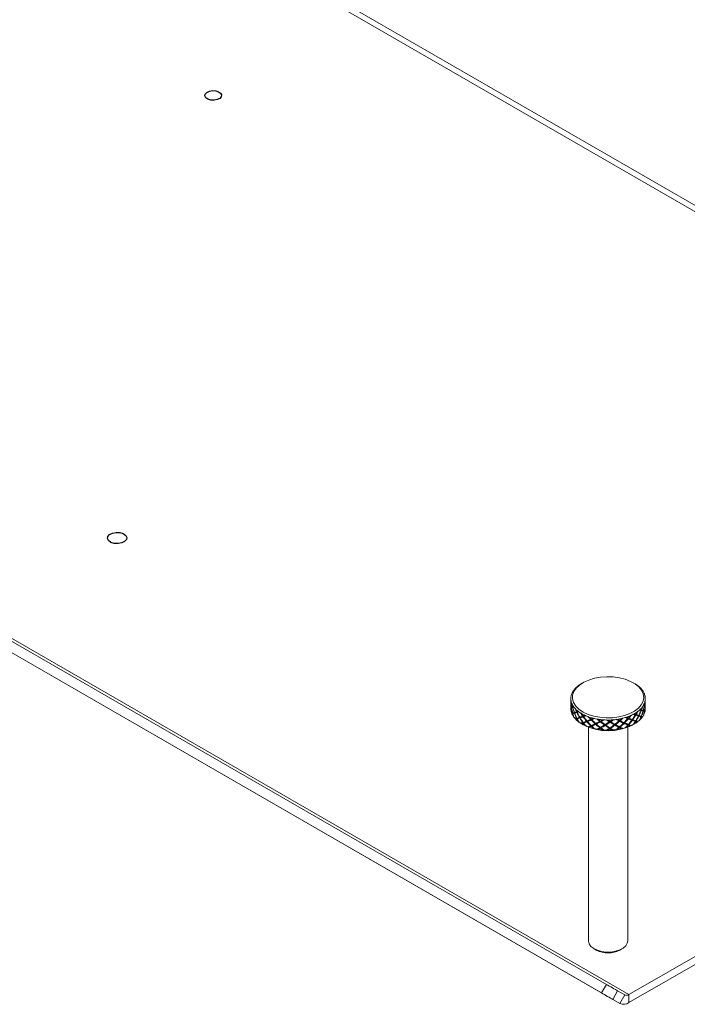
# Model space of a CAD drawing. Header units: millimetres. Extents: x 13 to 419, y 7 to 273.
# Tile 13 of 17: x 305 to 327, y 125 to 157. Entities that reach past the tile are written whole.
import ezdxf

# ---------------------------------------------------------------- set-up
doc = ezdxf.new("R2010")
doc.units = ezdxf.units.MM

msp = doc.modelspace()

# ---------------------------------------------------------------- linework, layer by layer
at = {"color": 7, "linetype": 'Continuous', "lineweight": 0}
for p, q in [((348.1221, 138.6418), (261.8975, 188.4182)), ((238.3628, 175.2297), (324.1631, 125.6982)), ((324.8895, 125.3711), (238.6649, 175.1475)), ((238.2041, 174.9547), (324.0044, 125.4232)), ((238.3696, 174.8591), (324.5942, 125.0827)), ((347.8268, 138.6126), (324.8895, 125.3711)), ((347.8268, 138.3533), (324.8895, 125.1119)), ((323.4032, 135.429), (323.3679, 135.4086)), ((325.0652, 135.4086), (325.0298, 135.429)), ((323.0165, 134.9188), (323.0165, 134.913)), ((323.0165, 134.8864), (323.0165, 134.8302)), ((323.0165, 134.8036), (323.0165, 134.7074)), ((323.0165, 134.6808), (323.0165, 134.6246)), ((323.0257, 134.8331), (323.0173, 134.8336)), ((323.0182, 134.8351), (323.0254, 134.8347)), ((323.0182, 134.8085), (323.0195, 134.8084)), ((323.0282, 134.8224), (323.0202, 134.8228)), ((323.0286, 134.8208), (323.0219, 134.8211)), ((323.0292, 134.8184), (323.0292, 134.8165)), ((325.3904, 134.7281), (325.3781, 134.7285)), ((325.3822, 134.7268), (325.3945, 134.7263)), ((325.3904, 134.7015), (325.3857, 134.7017)), ((325.4002, 134.7154), (325.4129, 134.7149)), ((325.4016, 134.7138), (325.4143, 134.7132)), ((325.4039, 134.695), (325.4039, 134.708)), ((325.4039, 134.7031), (325.4148, 134.7025)), ((325.4136, 134.701), (325.4039, 134.7015)), ((325.411, 134.6883), (325.4129, 134.6882)), ((325.4165, 134.8302), (325.4165, 134.8864)), ((325.4165, 134.7074), (325.4165, 134.8036)), ((325.4165, 134.6246), (325.4165, 134.6808)), ((323.0173, 134.6277), (323.0298, 134.6292)), ((323.029, 134.6225), (323.0176, 134.6213)), ((323.0308, 134.6307), (323.0182, 134.6292)), ((323.0195, 134.6027), (323.0182, 134.6026)), ((323.0269, 134.5137), (323.0242, 134.5138)), ((323.029, 134.626), (323.029, 134.6114)), ((323.0457, 134.6417), (323.0332, 134.6404)), ((323.0492, 134.6435), (323.0367, 134.6422)), ((323.0408, 134.616), (323.0367, 134.6155)), ((323.0568, 134.4443), (323.0454, 134.4412)), ((323.0813, 134.6564), (323.0693, 134.6552)), ((323.0693, 134.4494), (323.0813, 134.4527)), ((323.0755, 134.6573), (323.0874, 134.6585)), ((323.0755, 134.6307), (323.0823, 134.6314)), ((323.0874, 134.4547), (323.0755, 134.4514)), ((323.082, 134.4266), (323.0755, 134.4248)), ((323.1366, 134.4707), (323.1251, 134.4675)), ((323.1452, 134.4734), (323.1337, 134.4702)), ((323.1427, 134.4461), (323.1337, 134.4436)), ((323.21, 134.4936), (323.1995, 134.4907)), ((323.2105, 134.4941), (323.2211, 134.497)), ((323.2105, 134.4675), (323.2211, 134.4704)), ((323.2211, 134.4704), (323.2211, 134.497)), ((323.4074, 134.3556), (323.399, 134.3513)), ((325.0856, 134.3903), (325.095, 134.3865)), ((325.1088, 134.3819), (325.0994, 134.3857)), ((325.1129, 134.4078), (325.1223, 134.404)), ((325.1838, 134.358), (325.1943, 134.3539)), ((325.1954, 134.3543), (325.2059, 134.3501)), ((325.2067, 134.3773), (325.2172, 134.3731)), ((325.286, 134.5576), (325.2748, 134.5598)), ((325.286, 134.531), (325.2763, 134.5329)), ((325.284, 134.5571), (325.2952, 134.5548)), ((325.2952, 134.349), (325.2863, 134.3524)), ((325.3359, 134.5404), (325.3479, 134.5379)), ((325.3408, 134.5128), (325.3479, 134.5113)), ((325.3425, 134.5381), (325.3545, 134.5357)), ((325.3733, 134.4079), (325.3672, 134.4081)), ((325.3781, 134.5248), (325.3904, 134.5222)), ((325.3945, 134.5205), (325.3822, 134.5231)), ((325.3859, 134.4966), (325.3904, 134.4956)), ((325.4087, 134.5134), (325.3968, 134.5159)), ((325.4165, 134.587), (325.4161, 134.5869)), ((325.4165, 134.5922), (325.4165, 134.598)), ((323.1082, 134.3392), (323.1, 134.3383)), ((323.1728, 134.2503), (323.1825, 134.2551)), ((323.1995, 134.2849), (323.2098, 134.2898)), ((323.2211, 134.2666), (323.2105, 134.2616)), ((323.2218, 134.2651), (323.2323, 134.2701)), ((323.2633, 134.1833), (323.2518, 134.1802)), ((323.3011, 134.319), (323.2915, 134.3142)), ((323.3141, 134.2967), (323.3045, 134.292)), ((323.3274, 134.3012), (323.3178, 134.2965)), ((323.3616, 134.106), (323.3688, 134.1121)), ((323.3679, 134.1024), (323.4032, 134.082)), ((323.399, 134.1454), (323.4074, 134.1519)), ((323.4141, 134.3301), (323.4225, 134.3344)), ((323.4225, 134.1306), (323.4141, 134.1242)), ((323.4378, 134.3399), (323.4294, 134.3355)), ((323.4294, 134.1297), (323.4378, 134.1361)), ((323.4791, 134.0548), (323.4694, 134.0501)), ((323.528, 134.1971), (323.5208, 134.1911)), ((323.5446, 134.1771), (323.5374, 134.171)), ((323.5614, 134.1839), (323.5542, 134.1778)), ((323.6599, 134.2518), (323.6542, 134.2464)), ((323.6542, 134.0406), (323.6599, 134.0481)), ((323.6723, 134.2277), (323.6781, 134.2331)), ((323.6963, 134.2411), (323.6906, 134.2357)), ((323.6906, 134.0299), (323.6963, 134.0374)), ((323.8018, 134.1133), (323.7976, 134.1063)), ((323.8208, 134.096), (323.8166, 134.089)), ((323.84, 134.1055), (323.8358, 134.0985)), ((323.9504, 134.1893), (323.9478, 134.1833)), ((323.9677, 134.1674), (323.9703, 134.1735)), ((323.9903, 134.1844), (323.9877, 134.1784)), ((324.1039, 134.0732), (324.1029, 134.0659)), ((324.124, 134.0589), (324.1231, 134.0515)), ((324.1443, 134.0714), (324.1433, 134.064)), ((324.2589, 134.1723), (324.2596, 134.1661)), ((324.28, 134.1534), (324.2793, 134.1595)), ((324.2997, 134.1735), (324.3004, 134.1674)), ((324.4136, 134.0796), (324.4159, 134.0724)), ((324.4336, 134.0683), (324.4359, 134.0611)), ((324.4534, 134.0839), (324.4558, 134.0767)), ((324.5646, 134.202), (324.5685, 134.1962)), ((324.588, 134.1864), (324.5841, 134.1922)), ((324.6035, 134.2093), (324.6074, 134.2035)), ((324.7099, 134.1321), (324.7154, 134.1255)), ((324.7283, 134.1237), (324.7338, 134.1171)), ((324.7465, 134.1422), (324.752, 134.1355)), ((324.8466, 134.2763), (324.8534, 134.2713)), ((324.8534, 134.0655), (324.8466, 134.0726)), ((324.8707, 134.2644), (324.8638, 134.2694)), ((324.8638, 134.0656), (324.8707, 134.0585)), ((324.8809, 134.2892), (324.8877, 134.2842)), ((324.8877, 134.0783), (324.8809, 134.0855)), ((324.9248, 134.0419), (324.9302, 134.0353)), ((324.9726, 134.227), (324.9809, 134.2215)), ((324.9881, 134.2212), (324.9964, 134.2157)), ((325.0034, 134.2422), (325.0117, 134.2367)), ((325.0298, 134.082), (325.0652, 134.1024)), ((325.0587, 134.0987), (325.0482, 134.1028)), ((325.095, 134.1806), (325.0856, 134.1865)), ((325.0994, 134.1819), (325.1088, 134.176)), ((325.1223, 134.1982), (325.1129, 134.2041)), ((325.1473, 134.1665), (325.1556, 134.1609)), ((325.2512, 134.2413), (325.2402, 134.2436)), ((325.2766, 134.328), (325.2654, 134.3323)), ((325.2748, 134.3295), (325.286, 134.3251)), ((325.3065, 134.3201), (325.317, 134.3159)), ((323.5815, 133.9979), (323.5815, 127.1053)), ((323.6087, 133.9949), (323.613, 134.0018)), ((323.6781, 134.0294), (323.6723, 134.0218)), ((323.7451, 133.963), (323.7379, 133.9569)), ((323.8972, 133.9244), (323.8982, 133.9317)), ((323.9478, 133.9774), (323.9504, 133.9856)), ((323.9703, 133.9697), (323.9677, 133.9615)), ((323.9877, 133.9725), (323.9903, 133.9807)), ((324.0433, 133.914), (324.0391, 133.9071)), ((324.2075, 133.8995), (324.2052, 133.9067)), ((324.2596, 133.9603), (324.2589, 133.9686)), ((324.2793, 133.9558), (324.28, 133.9475)), ((324.3004, 133.9615), (324.2997, 133.9698)), ((324.3533, 133.9112), (324.3523, 133.9039)), ((324.5184, 133.9217), (324.5129, 133.9283)), ((324.5685, 133.9903), (324.5646, 133.9983)), ((324.5841, 133.9885), (324.588, 133.9805)), ((324.6074, 133.9976), (324.6035, 134.0056)), ((324.6539, 133.9548), (324.6562, 133.9476)), ((324.8087, 133.9897), (324.8005, 133.9952)), ((324.8515, 127.1053), (324.8515, 133.9979)), ((323.7674, 126.8462), (323.8382, 126.8053)), ((324.5949, 126.8053), (324.6656, 126.8462)), ((324.0044, 125.4232), (324.1631, 125.6982)), ((324.5253, 125.4891), (324.3665, 125.2142)), ((324.5253, 125.4891), (324.753, 125.3576)), ((324.3665, 125.2142), (324.5942, 125.0827)), ((324.753, 125.3576), (324.5942, 125.0827)), ((324.8895, 125.3711), (324.8895, 125.1119))]:
    msp.add_line(p, q, dxfattribs=at)
at = {"color": 8, "linetype": 'Continuous', "lineweight": 0}
for p, q in [((336.2519, 145.2947), (270.7511, 183.1075)), ((325.3781, 134.7062), (325.3781, 134.7285)), ((323.0308, 134.6124), (323.0308, 134.6307)), ((323.0874, 134.6345), (323.0874, 134.6585)), ((323.0874, 134.4287), (323.0874, 134.4547)), ((323.4225, 134.3344), (323.4225, 134.3597)), ((325.0994, 134.3857), (325.0994, 134.4116)), ((325.2748, 134.5344), (325.2748, 134.5598)), ((325.2748, 134.3295), (325.2748, 134.3551)), ((325.3781, 134.5005), (325.3781, 134.5248)), ((323.2211, 134.2666), (323.2211, 134.2915)), ((323.4225, 134.1306), (323.4225, 134.1538)), ((323.6781, 134.2331), (323.6781, 134.2568)), ((323.6781, 134.0294), (323.6781, 134.0509)), ((323.9703, 134.1735), (323.9703, 134.1955)), ((324.2793, 134.1595), (324.2793, 134.1804)), ((324.5841, 134.1922), (324.5841, 134.215)), ((324.8638, 134.2694), (324.8638, 134.2938)), ((324.8638, 134.0656), (324.8638, 134.0879)), ((325.0994, 134.1819), (325.0994, 134.2058)), ((323.9703, 133.9697), (323.9703, 133.9896)), ((324.2793, 133.9558), (324.2793, 133.9745)), ((324.5841, 133.9885), (324.5841, 134.0091))]:
    msp.add_line(p, q, dxfattribs=at)
at = {"color": 7, "linetype": 'Continuous', "flags": 128}
for points in [[(311.6132, 154.2378), (311.5127, 154.2203), (311.4083, 154.2264), (311.3158, 154.2551), (311.2494, 154.302), (311.2192, 154.36), (311.2297, 154.4203), (311.2794, 154.4737), (311.3606, 154.512), (311.4612, 154.5295), (311.5656, 154.5234), (311.658, 154.4947), (311.7244, 154.4478), (311.7547, 154.3898), (311.7442, 154.3295), (311.6945, 154.2761), (311.6132, 154.2378)], [(308.535, 139.9376), (308.4173, 139.9172), (308.295, 139.9243), (308.1867, 139.9578), (308.109, 140.0128), (308.0736, 140.0807), (308.0859, 140.1513), (308.144, 140.2138), (308.2392, 140.2587), (308.3569, 140.2792), (308.4792, 140.2721), (308.5875, 140.2385), (308.6652, 140.1835), (308.7007, 140.1156), (308.6883, 140.045), (308.6302, 139.9825), (308.535, 139.9376)]]:
    msp.add_lwpolyline(points, dxfattribs=at)
at = {"color": 7, "linetype": 'Continuous', "lineweight": 0, "flags": 128}
for points in [[(325.0906, 135.3911), (324.9431, 135.4742), (324.7722, 135.5409), (324.5835, 135.5888), (324.383, 135.6165), (324.1772, 135.6231), (323.9726, 135.6084), (323.7758, 135.5728), (323.5932, 135.5175), (323.4307, 135.4443), (323.2934, 135.3555), (323.1858, 135.254), (323.1113, 135.143), (323.0723, 135.0262), (323.0701, 134.9072), (323.1048, 134.7898), (323.1752, 134.678), (323.279, 134.5752), (323.413, 134.4847), (323.5728, 134.4095), (323.7533, 134.352), (323.9487, 134.314), (324.1527, 134.2968), (324.3588, 134.3008), (324.5602, 134.3261), (324.7507, 134.3717), (324.9239, 134.4362), (325.0745, 134.5175), (325.1974, 134.6131), (325.2888, 134.7198), (325.3458, 134.8341), (325.3665, 134.9526), (325.3502, 135.0712), (325.2974, 135.1863), (325.21, 135.2941), (325.0906, 135.3911)], [(323.5815, 127.1053), (323.5818, 127.0943), (323.6048, 127.0069), (323.6634, 126.9252), (323.7541, 126.8541), (323.8717, 126.7975), (324.0094, 126.7588), (324.159, 126.7403), (324.3121, 126.7429), (324.4595, 126.7667), (324.5929, 126.8101), (324.7043, 126.8706), (324.7874, 126.9448), (324.8374, 127.0284), (324.8515, 127.1053)], [(324.1631, 125.6982), (324.2074, 125.6726), (324.2557, 125.6447), (324.3063, 125.6156), (324.3571, 125.5862), (324.4062, 125.5579), (324.4517, 125.5316), (324.4919, 125.5084), (324.5253, 125.4891)], [(324.3665, 125.2142), (324.3332, 125.2334), (324.293, 125.2566), (324.2474, 125.2829), (324.1983, 125.3113), (324.1475, 125.3406), (324.097, 125.3698), (324.0487, 125.3977), (324.0044, 125.4232)]]:
    msp.add_lwpolyline(points, dxfattribs=at)
at = {"color": 7, "linetype": 'Continuous', "lineweight": 0}
for centre, radius, start, end in [((323.7684, 134.6678), 0.8405, 127.88896, 132.23858), ((323.8173, 134.6059), 0.9194, 125.9572, 127.92329), ((323.8882, 134.5052), 1.0425, 119.52869, 125.8631), ((324.5206, 134.4648), 1.0896, 57.88097, 59.63656), ((324.5676, 134.5387), 1.0021, 54.04148, 57.90976), ((324.6162, 134.6065), 0.9186, 52.04569, 54.01295), ((324.6873, 134.6949), 0.8052, 44.63772, 52.16346), ((323.424, 134.9182), 0.4075, 168.76905, 175.81755), ((323.4369, 134.9157), 0.4207, 165.47198, 168.78318), ((323.4683, 134.9067), 0.4533, 154.31858, 165.35959), ((323.5104, 134.8875), 0.4996, 151.48225, 154.43494), ((323.5462, 134.8676), 0.5405, 145.602, 151.4403), ((323.5859, 134.841), 0.5883, 142.99549, 145.64339), ((323.6508, 134.7901), 0.6708, 134.35793, 142.85868), ((323.7193, 134.7225), 0.767, 132.27274, 134.49136), ((324.7582, 134.7671), 0.704, 42.16687, 44.51599), ((324.8041, 134.808), 0.6426, 37.00528, 42.2077), ((324.8476, 134.8413), 0.5877, 34.31485, 36.9643), ((324.9036, 134.878), 0.5208, 24.38835, 34.45275), ((324.9513, 134.9009), 0.4679, 21.16607, 24.2504), ((324.9765, 134.9104), 0.4409, 14.50926, 21.19672), ((324.9963, 134.9158), 0.4205, 11.16513, 14.47722), ((325.0124, 134.9187), 0.4041, 359.28398, 11.20443), ((323.4206, 134.919), 0.4041, 179.28398, 191.20443), ((323.4172, 134.9188), 0.4007, 175.83353, 179.25383), ((323.4368, 134.9219), 0.4205, 191.16513, 194.47722), ((323.4565, 134.9272), 0.4409, 194.50926, 201.19672), ((323.4818, 134.9367), 0.4679, 201.16607, 204.2504), ((323.5294, 134.9596), 0.5208, 204.38835, 214.45275), ((324.8868, 134.97), 0.5405, 325.602, 331.4403), ((324.9226, 134.9501), 0.4996, 331.48225, 334.43494), ((324.9647, 134.9309), 0.4533, 334.31858, 345.35959), ((324.9961, 134.9219), 0.4207, 345.47198, 348.78318), ((325.009, 134.9194), 0.4075, 348.76905, 355.81755), ((325.0158, 134.9188), 0.4007, 355.83353, 359.25383), ((323.4206, 134.5923), 0.4041, 179.28398, 191.20443), ((323.4172, 134.5922), 0.4007, 175.83353, 179.25383), ((323.4368, 134.5952), 0.4205, 191.16513, 194.47722), ((323.4565, 134.6006), 0.4409, 194.50926, 201.19672), ((323.4818, 134.6101), 0.4679, 201.16607, 204.2504), ((323.5294, 134.633), 0.5208, 204.38835, 214.45275), ((323.4932, 134.6133), 0.4679, 201.16607, 204.2504), ((323.5854, 134.9963), 0.5877, 214.31485, 216.9643), ((323.629, 135.0296), 0.6426, 217.00528, 222.2077), ((323.6748, 135.0705), 0.704, 222.16687, 224.51599), ((323.7457, 135.1427), 0.8052, 224.63772, 232.16346), ((323.8168, 135.2311), 0.9186, 232.04569, 234.01295), ((323.8655, 135.2989), 1.0021, 234.04148, 237.90976), ((323.9124, 135.3728), 1.0896, 237.88097, 239.63656), ((323.9778, 135.4875), 1.2216, 239.71279, 245.41149), ((324.0359, 135.6104), 1.3575, 245.3383, 246.85458), ((324.0716, 135.6951), 1.4495, 246.87097, 249.89529), ((324.3458, 135.7343), 1.4917, 288.08057, 293.06857), ((324.3968, 135.6112), 1.3584, 293.12231, 294.6379), ((324.436, 135.5269), 1.2655, 294.61677, 297.92758), ((324.4786, 135.4456), 1.1736, 297.94842, 299.6192), ((324.5448, 135.3324), 1.0425, 299.52869, 305.8631), ((324.6157, 135.2317), 0.9194, 305.9572, 307.92329), ((324.6647, 135.1698), 0.8405, 307.88896, 312.23858), ((324.7137, 135.1151), 0.767, 312.27274, 314.49136), ((324.7823, 135.0475), 0.6708, 314.35793, 322.85868), ((324.8472, 134.9966), 0.5883, 322.99549, 325.64339), ((324.8868, 134.6434), 0.5405, 325.602, 331.4403), ((324.9226, 134.6235), 0.4996, 331.48225, 334.43494), ((324.9647, 134.6043), 0.4533, 334.31858, 345.35959), ((324.9841, 134.5977), 0.4207, 345.47198, 348.78318), ((324.9961, 134.5953), 0.4207, 345.47198, 348.78318), ((325.009, 134.5928), 0.4075, 348.76905, 355.81755), ((325.0158, 134.5922), 0.4007, 355.83353, 359.25383), ((323.5854, 134.6697), 0.5877, 214.31485, 216.9643), ((323.629, 134.703), 0.6426, 217.00528, 222.2077), ((323.6748, 134.7439), 0.704, 222.16687, 224.51599), ((323.6844, 134.7487), 0.704, 222.16687, 224.51599), ((323.7457, 134.8161), 0.8052, 224.63772, 232.16346), ((323.8168, 134.9045), 0.9186, 232.04569, 234.01295), ((323.8283, 134.9076), 0.9186, 232.04569, 234.01295), ((323.8655, 134.9723), 1.0021, 234.04148, 237.90976), ((323.9124, 135.0462), 1.0896, 237.88097, 239.63656), ((323.9196, 135.0522), 1.0896, 237.88097, 239.63656), ((323.9778, 135.1609), 1.2216, 239.71279, 245.41149), ((324.2165, 135.6214), 1.741, 242.15089, 297.84911), ((324.0359, 135.2837), 1.3575, 245.3383, 246.85458), ((324.0455, 135.2885), 1.3575, 245.3383, 246.85458), ((324.0716, 135.3685), 1.4495, 246.87097, 249.89529), ((324.1032, 135.7801), 1.5401, 249.87861, 251.27253), ((324.1422, 135.8988), 1.6651, 251.31363, 255.94889), ((324.1716, 136.0113), 1.7813, 255.90962, 257.17466), ((324.187, 136.0799), 1.8517, 257.18257, 259.75128), ((324.1985, 136.1419), 1.9147, 259.74312, 260.94871), ((324.2095, 136.2149), 1.9886, 260.96522, 265.08292), ((324.2147, 136.2692), 2.0431, 265.0676, 266.22213), ((324.2162, 136.2916), 2.0656, 266.22373, 268.61187), ((324.2165, 136.3034), 2.0773, 268.61004, 269.75187), ((324.2166, 136.2975), 2.0714, 269.74848, 273.7556), ((324.2183, 136.2695), 2.0434, 273.76006, 274.91448), ((324.2214, 136.2353), 2.0091, 274.91025, 277.34293), ((324.2269, 136.1916), 1.965, 277.34694, 278.53186), ((324.2401, 136.109), 1.8814, 278.50769, 282.78038), ((324.2613, 136.012), 1.7821, 282.80594, 284.07063), ((324.2805, 135.9366), 1.7043, 284.05939, 286.77418), ((324.3041, 135.8572), 1.6214, 286.78515, 288.13205), ((324.3458, 135.4077), 1.4917, 288.08057, 293.06857), ((324.3913, 135.2912), 1.3584, 293.12231, 294.6379), ((324.3968, 135.2846), 1.3584, 293.12231, 294.6379), ((324.436, 135.2003), 1.2655, 294.61677, 297.92758), ((324.4681, 135.1231), 1.1736, 297.94842, 299.6192), ((324.4786, 135.1189), 1.1736, 297.94842, 299.6192), ((324.5448, 135.0058), 1.0425, 299.52869, 305.8631), ((324.6075, 134.9107), 0.9194, 305.9572, 307.92329), ((324.6157, 134.9051), 0.9194, 305.9572, 307.92329), ((324.6647, 134.8432), 0.8405, 307.88896, 312.23858), ((324.7137, 134.7885), 0.767, 312.27274, 314.49136), ((324.7823, 134.7209), 0.6708, 314.35793, 322.85868), ((324.8367, 134.6741), 0.5883, 322.99549, 325.64339), ((324.8472, 134.67), 0.5883, 322.99549, 325.64339), ((324.1032, 135.4534), 1.5401, 249.87861, 251.27253), ((324.1074, 135.4603), 1.5401, 249.87861, 251.27253), ((324.1422, 135.5722), 1.6651, 251.31363, 255.94889), ((324.1716, 135.6846), 1.7813, 255.90962, 257.17466), ((324.1788, 135.6907), 1.7813, 255.90962, 257.17466), ((324.187, 135.7533), 1.8517, 257.18257, 259.75128), ((324.1985, 135.8153), 1.9147, 259.74312, 260.94871), ((324.1995, 135.8226), 1.9147, 259.74312, 260.94871), ((324.2095, 135.8883), 1.9886, 260.96522, 265.08292), ((324.2147, 135.9426), 2.0431, 265.0676, 266.22213), ((324.219, 135.9495), 2.0431, 265.0676, 266.22213), ((324.2162, 135.965), 2.0656, 266.22373, 268.61187), ((324.2142, 135.9839), 2.0773, 268.61004, 269.75187), ((324.2165, 135.9767), 2.0773, 268.61004, 269.75187), ((324.2166, 135.9708), 2.0714, 269.74848, 273.7556), ((324.2183, 135.9429), 2.0434, 273.76006, 274.91448), ((324.2193, 135.9502), 2.0434, 273.76006, 274.91448), ((324.2214, 135.9087), 2.0091, 274.91025, 277.34293), ((324.2214, 135.8716), 1.965, 277.34694, 278.53186), ((324.2269, 135.865), 1.965, 277.34694, 278.53186), ((324.2401, 135.7824), 1.8814, 278.50769, 282.78038), ((324.2589, 135.6926), 1.7821, 282.80594, 284.07063), ((324.2613, 135.6854), 1.7821, 282.80594, 284.07063), ((324.2805, 135.61), 1.7043, 284.05939, 286.77418), ((324.2958, 135.5362), 1.6214, 286.78515, 288.13205), ((324.3041, 135.5306), 1.6214, 286.78515, 288.13205), ((324.2165, 127.5233), 0.8116, 242.21233, 297.78767), ((324.8095, 125.4828), 0.1373, 245.68605, 305.61817), ((324.7165, 125.3533), 0.297, 245.68605, 305.61817)]:
    msp.add_arc(centre, radius, start, end, dxfattribs=at)
for centre, major_axis, ratio, start_param, end_param in [((324.2165, 134.7688), (1.2, -0.0618), 0.0777756, 3.1096862, 3.2235611), ((324.2165, 134.7688), (-0.3243, 1.4525), 0.7954173, 1.2896471, 1.3500897), ((324.2165, 134.7422), (-0.3243, 1.4525), 0.7954173, 1.2971528, 1.333065), ((324.2165, 134.7422), (1.2, -0.0618), 0.0777756, 3.0926614, 3.1455983), ((324.2165, 134.7688), (0.1434, 1.4758), 0.8072863, 1.6905913, 1.7435282), ((324.2165, 134.7422), (0.1434, 1.4758), 0.8072863, 1.6905913, 1.7265035), ((324.2165, 134.7688), (1.2, -0.0618), 0.0777756, 3.0322187, 3.0926614), ((324.2165, 134.7422), (-0.3243, 1.4525), 0.7954173, 1.3500897, 1.4641103), ((324.2165, 134.7422), (1.2, -0.0618), 0.0777756, 2.9977124, 3.0756366), ((324.2165, 134.7688), (-0.3243, 1.4525), 0.7954173, 1.3671145, 1.4809894), ((324.2165, 134.7688), (1.2, -0.0618), 0.0777756, 3.2404402, 3.2909929), ((324.2165, 134.7422), (-0.6572, 1.3613), 0.7375675, 1.2109898, 1.288914), ((324.2165, 134.7688), (-0.6572, 1.3613), 0.7375675, 1.2454961, 1.3059388), ((324.2165, 134.7688), (0.5423, 1.4001), 0.7645634, 4.8415038, 4.9553787), ((324.2165, 134.7422), (0.5423, 1.4001), 0.7645634, 4.8583829, 4.9724035), ((324.2165, 134.7422), (1.2, -0.0618), 0.0777756, 0.2298929, 0.3078171), ((324.2039, 134.7694), (1.2, -0.0618), 0.0777756, 0.2114867, 0.2362289), ((324.2165, 134.7688), (1.2, -0.0618), 0.0777756, 0.2128681, 0.2733108), ((324.2039, 134.7672), (0.5423, 1.4001), 0.7645634, 4.9567603, 4.9737849), ((324.2045, 134.7691), (1.2, -0.0618), 0.0777756, 0.1972249, 0.2142495), ((324.2039, 134.7694), (1.2, -0.0618), 0.0777756, 0.0819684, 0.2114867), ((324.2165, 134.7688), (0.5423, 1.4001), 0.7645634, 4.9724035, 5.0328462), ((324.2165, 134.7422), (1.2, -0.0618), 0.0777756, 0.0988475, 0.2128681), ((324.2165, 134.7688), (0.1434, 1.4758), 0.8072863, 4.6233215, 4.7373421), ((324.2165, 134.7422), (0.5423, 1.4001), 0.7645634, 4.9894283, 5.0673525), ((324.2165, 134.7688), (1.2, -0.0618), 0.0777756, 0.0819684, 0.1958434), ((324.2165, 134.7422), (0.1434, 1.4758), 0.8072863, 4.6403463, 4.7542212), ((324.2039, 134.7694), (1.2, -0.0618), 0.0777756, 0.0040056, 0.0650893), ((324.2165, 134.7688), (1.2, -0.0618), 0.0777756, 6.1393051, 6.2172293), ((324.2165, 134.7688), (0.1434, 1.4758), 0.8072863, 4.7542212, 4.832184), ((324.2165, 134.7422), (1.2, -0.0618), 0.0777756, 0.0040056, 0.0819684), ((324.2165, 134.7422), (0.1434, 1.4758), 0.8072863, 4.7711003, 4.832184), ((324.2165, 134.7688), (1.2, -0.0618), 0.0777756, 6.234254, 6.3482746), ((324.2165, 134.7422), (1.2, 0.1449), 0.0679169, 6.2749869, 6.316999), ((324.2165, 134.7688), (1.2, 0.1449), 0.0679169, 6.2654424, 6.2824927), ((324.2165, 134.7688), (1.2, 0.1449), 0.0679169, 3.0974821, 3.1754063), ((324.2165, 134.7422), (1.2, 0.1449), 0.0679169, 3.0804574, 3.1409), ((324.2165, 134.7688), (1.2, 0.1449), 0.0679169, 2.9664368, 3.0804574), ((324.2165, 134.7422), (0.1434, 1.4758), 0.8072863, 1.7435282, 1.8039709), ((324.2165, 134.7422), (1.2, 0.1449), 0.0679169, 2.9495577, 3.0634326), ((324.2165, 134.7688), (0.1434, 1.4758), 0.8072863, 1.760553, 1.8384772), ((324.229, 134.7701), (1.2, 0.1449), 0.0679169, 3.0961005, 3.1333943), ((324.229, 134.7457), (0.1434, 1.4758), 0.8072863, 1.7278851, 1.7449096), ((324.2292, 134.7416), (0.1434, 1.4758), 0.8072863, 1.72417, 1.7421468), ((324.229, 134.7701), (1.2, 0.1449), 0.0679169, 2.9664368, 3.079076), ((324.2165, 134.7688), (1.2, 0.1449), 0.0679169, 2.8356827, 2.9495577), ((324.2165, 134.7422), (-0.3243, 1.4525), 0.7954173, 1.4809894, 1.5948644), ((324.2165, 134.7422), (1.2, 0.1449), 0.0679169, 2.818658, 2.9326786), ((324.2165, 134.7688), (-0.3243, 1.4525), 0.7954173, 1.4978685, 1.6118891), ((324.2165, 134.7688), (1.2, 0.34), 0.0146134, 2.8397402, 2.9176644), ((324.229, 134.7701), (1.2, 0.1449), 0.0679169, 2.8200394, 2.9495577), ((324.2165, 134.7422), (1.2, 0.34), 0.0146134, 2.8227154, 2.8831581), ((324.228, 134.772), (1.2, 0.34), 0.0146134, 2.8383586, 2.9176644), ((324.2165, 134.7688), (1.2, 0.1449), 0.0679169, 2.7582153, 2.818658), ((324.2165, 134.7422), (-0.6572, 1.3613), 0.7375675, 1.3059388, 1.4199594), ((324.2165, 134.7688), (1.2, 0.34), 0.0146134, 2.7086948, 2.8227154), ((324.2165, 134.7422), (-0.3243, 1.4525), 0.7954173, 1.6118891, 1.6723318), ((324.229, 134.7435), (-0.3243, 1.4525), 0.7954173, 1.593263, 1.6105077), ((324.228, 134.7698), (1.2, 0.1449), 0.0679169, 2.8172766, 2.8343012), ((324.228, 134.7475), (-0.3243, 1.4525), 0.7954173, 1.596246, 1.6132705), ((324.2165, 134.7422), (1.2, 0.1449), 0.0679169, 2.723709, 2.8016332), ((324.2165, 134.7688), (-0.6572, 1.3613), 0.7375675, 1.3229636, 1.4368385), ((324.2165, 134.7422), (1.2, 0.34), 0.0146134, 2.6918157, 2.8056907), ((324.2165, 134.7688), (-0.3243, 1.4525), 0.7954173, 1.6289139, 1.7068381), ((324.229, 134.7701), (1.2, 0.1449), 0.0679169, 2.7582153, 2.8200394), ((324.229, 134.768), (-0.6572, 1.3613), 0.7375675, 1.3045574, 1.321582), ((324.228, 134.772), (1.2, 0.34), 0.0146134, 2.7086948, 2.821334), ((324.2165, 134.7688), (1.2, 0.34), 0.0146134, 2.5779408, 2.6918157), ((324.2165, 134.7422), (-0.6572, 1.3613), 0.7375675, 1.4368385, 1.5507134), ((324.2165, 134.7422), (1.2, 0.34), 0.0146134, 2.560916, 2.6749366), ((324.2165, 134.7688), (-0.6572, 1.3613), 0.7375675, 1.4537176, 1.5677382), ((324.228, 134.772), (1.2, 0.34), 0.0146134, 2.5622974, 2.6918157), ((324.2165, 134.7422), (-0.859, 1.2692), 0.6601795, 1.2545444, 1.3324686), ((324.2165, 134.7688), (-0.859, 1.2692), 0.6601795, 1.2890507, 1.3494934), ((324.2262, 134.7469), (-0.859, 1.2692), 0.6601795, 1.2950831, 1.3338502), ((324.2262, 134.7714), (1.2, 0.34), 0.0146134, 2.5595346, 2.5765592), ((324.2165, 134.7688), (1.2, 0.34), 0.0146134, 2.5004734, 2.560916), ((324.2165, 134.7422), (-0.859, 1.2692), 0.6601795, 1.3494934, 1.4635139), ((324.228, 134.772), (1.2, 0.34), 0.0146134, 2.5004734, 2.5622974), ((324.228, 134.7698), (-0.859, 1.2692), 0.6601795, 1.348112, 1.3651365), ((324.2262, 134.7469), (-0.859, 1.2692), 0.6601795, 1.3508748, 1.4635139), ((324.2165, 134.7422), (1.2, 0.34), 0.0146134, 2.4659671, 2.5438913), ((324.2165, 134.7688), (-0.859, 1.2692), 0.6601795, 1.3665181, 1.480393), ((324.2165, 134.7688), (1.1995, 0.515), 0.0656976, 3.8208289, 3.9347038), ((324.2165, 134.7422), (-0.9883, 1.1817), 0.5760311, 1.3465223, 1.4244465), ((324.2237, 134.7482), (-0.9883, 1.1817), 0.5760311, 1.3465223, 1.425828), ((324.2165, 134.7688), (-0.9883, 1.1817), 0.5760311, 1.3810286, 1.4414712), ((324.2237, 134.7727), (1.1995, 0.515), 0.0656976, 3.9360854, 3.95311), ((324.2165, 134.7688), (1.1995, 0.515), 0.0656976, 3.9517286, 4.0121712), ((324.2262, 134.7714), (-0.9883, 1.1817), 0.5760311, 1.4400898, 1.4571144), ((324.2165, 134.7422), (1.1995, 0.515), 0.0656976, 3.9687533, 4.0466775), ((324.2262, 134.7469), (1.1995, 0.515), 0.0656976, 3.9673717, 4.0466775), ((324.2165, 134.7688), (1.044, 1.1284), 0.5244157, 4.7732497, 4.8336924), ((324.211, 134.7488), (1.044, 1.1284), 0.5244157, 4.7888929, 4.8564381), ((324.2165, 134.7422), (1.044, 1.1284), 0.5244157, 4.7902745, 4.8681987), ((324.2165, 134.7688), (0.9423, 1.217), 0.610525, 4.7521082, 4.8659831), ((324.2083, 134.7478), (0.9423, 1.217), 0.610525, 4.7689873, 4.8816264), ((324.2165, 134.7422), (0.9423, 1.217), 0.610525, 4.7689873, 4.8830079), ((324.2061, 134.7463), (1.1999, -0.4468), 0.0310966, 5.4673542, 5.54666), ((324.2165, 134.7422), (1.1999, -0.4468), 0.0310966, 5.4673542, 5.5452784), ((324.2165, 134.7688), (1.1999, -0.4468), 0.0310966, 5.5018605, 5.5623031), ((324.2061, 134.7708), (0.9423, 1.217), 0.610525, 4.8673647, 4.8843893), ((324.2083, 134.7722), (1.1999, -0.4468), 0.0310966, 5.5609217, 5.5779463), ((324.2061, 134.7463), (1.1999, -0.4468), 0.0310966, 5.5636845, 5.6763237), ((324.2061, 134.7463), (0.7888, 1.3055), 0.6927097, 4.6985594, 4.8280777), ((324.2165, 134.7688), (0.9423, 1.217), 0.610525, 4.8830079, 4.9434505), ((324.2165, 134.7422), (1.1999, -0.4468), 0.0310966, 5.5623031, 5.6763237), ((324.2165, 134.7688), (0.7888, 1.3055), 0.6927097, 4.697178, 4.8111986), ((324.2083, 134.7478), (0.9423, 1.217), 0.610525, 4.898651, 4.9779568), ((324.2165, 134.7422), (0.9423, 1.217), 0.610525, 4.9000326, 4.9779568), ((324.2165, 134.7688), (1.1999, -0.4468), 0.0310966, 5.5793279, 5.6932028), ((324.2165, 134.7422), (0.7888, 1.3055), 0.6927097, 4.7142028, 4.8280777), ((324.2061, 134.7463), (1.1999, -0.4468), 0.0310966, 5.6932028, 5.8227211), ((324.2165, 134.7688), (0.7888, 1.3055), 0.6927097, 4.8280777, 4.9419526), ((324.2165, 134.7422), (1.1999, -0.4468), 0.0310966, 5.6932028, 5.8070778), ((324.2061, 134.7463), (0.7888, 1.3055), 0.6927097, 4.8449568, 4.8751468), ((324.2165, 134.7422), (0.7888, 1.3055), 0.6927097, 4.8449568, 4.9589774), ((324.2165, 134.7688), (1.1999, -0.4468), 0.0310966, 5.7100819, 5.8241025), ((324.2165, 134.7422), (1.2, -0.2633), 0.0404594, 0.4965639, 0.5744881), ((324.2045, 134.7713), (1.2, -0.2633), 0.0404594, 0.4781578, 0.5399818), ((324.2165, 134.7688), (1.2, -0.2633), 0.0404594, 0.4795392, 0.5399818), ((324.2045, 134.7691), (0.7888, 1.3055), 0.6927097, 4.9433342, 4.9603588), ((324.2061, 134.7708), (1.2, -0.2633), 0.0404594, 0.463896, 0.4809206), ((324.2045, 134.7713), (1.2, -0.2633), 0.0404594, 0.3486395, 0.4781578), ((324.2061, 134.7485), (0.5423, 1.4001), 0.7645634, 4.7092227, 4.7262473), ((324.2045, 134.7446), (0.5423, 1.4001), 0.7645634, 4.7119855, 4.728373), ((324.2165, 134.7688), (0.7888, 1.3055), 0.6927097, 4.9589774, 5.01942), ((324.2165, 134.7422), (1.2, -0.2633), 0.0404594, 0.3655186, 0.4795392), ((324.2165, 134.7688), (0.5423, 1.4001), 0.7645634, 4.7106041, 4.8246247), ((324.2165, 134.7422), (0.7888, 1.3055), 0.6927097, 4.9760021, 5.0539263), ((324.2165, 134.7688), (1.2, -0.2633), 0.0404594, 0.3486395, 0.4625144), ((324.2165, 134.7422), (0.5423, 1.4001), 0.7645634, 4.7276289, 4.8415038), ((324.2045, 134.7713), (1.2, -0.2633), 0.0404594, 0.2191212, 0.3317604), ((324.2165, 134.7422), (1.2, -0.2633), 0.0404594, 0.2347646, 0.3486395), ((324.2165, 134.7688), (1.2, -0.2633), 0.0404594, 0.2177398, 0.3317604), ((324.2165, 134.7688), (0.1434, 1.4758), 0.8072863, 4.5283725, 4.6062967), ((324.2165, 134.7422), (0.1434, 1.4758), 0.8072863, 4.5628788, 4.6233215), ((324.2039, 134.7428), (0.1434, 1.4758), 0.8072863, 4.6247029, 4.6423137), ((324.2045, 134.7468), (0.1434, 1.4758), 0.8072863, 4.6219401, 4.6389647), ((324.2045, 134.7713), (1.2, -0.2633), 0.0404594, 0.1227908, 0.2020966), ((324.2165, 134.7422), (1.2, -0.2633), 0.0404594, 0.1572971, 0.2177398), ((324.2165, 134.7688), (1.2, -0.2633), 0.0404594, 0.1227908, 0.200715), ((324.2165, 134.7688), (-0.3243, 1.4525), 0.7954173, 4.3967334, 4.4387455), ((324.2165, 134.7422), (-0.3243, 1.4525), 0.7954173, 4.4312397, 4.4478185), ((324.2165, 134.7688), (1.1995, 0.515), 0.0656976, 3.5949802, 3.6729044), ((324.2165, 134.7422), (1.1995, 0.515), 0.0656976, 3.6294865, 3.6899292), ((324.2262, 134.7469), (1.1995, 0.515), 0.0656976, 3.6294865, 3.6913106), ((324.2262, 134.7491), (-0.6572, 1.3613), 0.7375675, 1.552095, 1.5691196), ((324.2165, 134.7688), (1.1995, 0.515), 0.0656976, 3.6899292, 3.8039498), ((324.2165, 134.7422), (-0.6572, 1.3613), 0.7375675, 1.5677382, 1.6281809), ((324.228, 134.7453), (-0.6572, 1.3613), 0.7375675, 1.5504965, 1.5663568), ((324.2262, 134.7469), (1.1995, 0.515), 0.0656976, 3.6913106, 3.8208289), ((324.228, 134.7475), (1.1995, 0.515), 0.0656976, 3.6885478, 3.7055723), ((324.228, 134.7453), (-0.6572, 1.3613), 0.7375675, 1.5663568, 1.6281809), ((324.2165, 134.7422), (1.1995, 0.515), 0.0656976, 3.7069539, 3.8208289), ((324.2165, 134.7688), (-0.6572, 1.3613), 0.7375675, 1.5847629, 1.6626871), ((324.2165, 134.7422), (-0.859, 1.2692), 0.6601795, 1.480393, 1.594268), ((324.2262, 134.7469), (-0.859, 1.2692), 0.6601795, 1.480393, 1.6099113), ((324.2165, 134.7422), (1.1995, 0.515), 0.0656976, 3.837708, 3.9517286), ((324.2165, 134.7688), (-0.859, 1.2692), 0.6601795, 1.4972722, 1.6112927), ((324.2262, 134.7469), (1.1995, 0.515), 0.0656976, 3.837708, 3.9503472), ((324.2165, 134.7688), (1.1954, 0.6694), 0.1575212, 3.7969953, 3.8749195), ((324.2165, 134.7422), (1.1954, 0.6694), 0.1575212, 3.8315016, 3.8919443), ((324.2237, 134.7482), (1.1954, 0.6694), 0.1575212, 3.8315016, 3.8933257), ((324.2237, 134.7504), (-0.859, 1.2692), 0.6601795, 1.5956496, 1.6126741), ((324.2165, 134.7422), (-0.9883, 1.1817), 0.5760311, 1.4414712, 1.5554918), ((324.2165, 134.7688), (1.1954, 0.6694), 0.1575212, 3.8919443, 4.0059649), ((324.2165, 134.7422), (-0.859, 1.2692), 0.6601795, 1.6112927, 1.6717354), ((324.2237, 134.7482), (-0.9883, 1.1817), 0.5760311, 1.4428526, 1.5554918), ((324.2237, 134.7482), (1.1954, 0.6694), 0.1575212, 3.8933257, 4.022844), ((324.2262, 134.7491), (1.1954, 0.6694), 0.1575212, 3.8905629, 3.9075875), ((324.2262, 134.7469), (-0.859, 1.2692), 0.6601795, 1.6099113, 1.6717354), ((324.2165, 134.7688), (-0.9883, 1.1817), 0.5760311, 1.458496, 1.5723709), ((324.2165, 134.7422), (1.1954, 0.6694), 0.1575212, 3.908969, 4.022844), ((324.2165, 134.7688), (-0.859, 1.2692), 0.6601795, 1.6283175, 1.7062417), ((324.2165, 134.7688), (1.1954, 0.6694), 0.1575212, 4.022844, 4.1367189), ((324.2165, 134.7422), (-0.9883, 1.1817), 0.5760311, 1.5723709, 1.6862459), ((324.2237, 134.7482), (-0.9883, 1.1817), 0.5760311, 1.5723709, 1.7018892), ((324.2165, 134.7422), (1.1954, 0.6694), 0.1575212, 4.0397231, 4.1537437), ((324.2165, 134.7688), (-0.9883, 1.1817), 0.5760311, 1.58925, 1.7032706), ((324.2237, 134.7482), (1.1954, 0.6694), 0.1575212, 4.0397231, 4.1523623), ((324.2165, 134.7422), (-1.075, 1.0908), 0.4888945, 1.4657162, 1.5436404), ((324.2165, 134.7688), (1.1827, 0.8056), 0.2519111, 3.9768404, 4.0547645), ((324.2208, 134.7491), (-1.075, 1.0908), 0.4888945, 1.4657162, 1.545022), ((324.2165, 134.7688), (-1.075, 1.0908), 0.4888945, 1.5002225, 1.5606652), ((324.2208, 134.7736), (1.1954, 0.6694), 0.1575212, 4.1381005, 4.1551251), ((324.2208, 134.7513), (-0.9883, 1.1817), 0.5760311, 1.6876274, 1.704652), ((324.2165, 134.7688), (1.1954, 0.6694), 0.1575212, 4.1537437, 4.2141863), ((324.2165, 134.7422), (-1.075, 1.0908), 0.4888945, 1.5606652, 1.6746858), ((324.2165, 134.7688), (1.1827, 0.8056), 0.2519111, 4.0717893, 4.1858099), ((324.2237, 134.7727), (-1.075, 1.0908), 0.4888945, 1.5592838, 1.5763084), ((324.2208, 134.7491), (-1.075, 1.0908), 0.4888945, 1.5620466, 1.6746858), ((324.2208, 134.7491), (1.1827, 0.8056), 0.2519111, 4.0731707, 4.202689), ((324.2237, 134.7504), (1.1827, 0.8056), 0.2519111, 4.0704079, 4.0874325), ((324.2165, 134.7422), (1.1954, 0.6694), 0.1575212, 4.1707684, 4.2486926), ((324.2165, 134.7688), (-1.075, 1.0908), 0.4888945, 1.57769, 1.6915649), ((324.2165, 134.7422), (1.1827, 0.8056), 0.2519111, 4.0888141, 4.202689), ((324.2237, 134.7482), (1.1954, 0.6694), 0.1575212, 4.1693869, 4.2486926), ((324.2165, 134.7688), (1.1827, 0.8056), 0.2519111, 4.202689, 4.3165639), ((324.2165, 134.7422), (-1.075, 1.0908), 0.4888945, 1.6915649, 1.8054398), ((324.2208, 134.7491), (-1.075, 1.0908), 0.4888945, 1.6915649, 1.8210832), ((324.2165, 134.7422), (1.1827, 0.8056), 0.2519111, 4.2195681, 4.3335887), ((324.2165, 134.7688), (-1.075, 1.0908), 0.4888945, 1.708444, 1.8224646), ((324.2208, 134.7491), (1.1827, 0.8056), 0.2519111, 4.2195681, 4.3322073), ((324.2165, 134.7422), (1.1328, -0.9911), 0.3994629, 4.7448053, 4.8227294), ((324.2175, 134.7495), (1.1328, -0.9911), 0.3994629, 4.7448053, 4.824111), ((324.2165, 134.7688), (1.1328, -0.9911), 0.3994629, 4.7793115, 4.8397542), ((324.2175, 134.774), (1.1827, 0.8056), 0.2519111, 4.3179455, 4.3349701), ((324.2165, 134.7688), (1.1827, 0.8056), 0.2519111, 4.3335887, 4.3940314), ((324.2165, 134.7422), (1.1328, -0.9911), 0.3994629, 4.8397542, 4.9537748), ((324.2165, 134.7688), (1.1567, 0.926), 0.345069, 4.2339836, 4.3480042), ((324.2208, 134.7736), (1.1328, -0.9911), 0.3994629, 4.8383728, 4.8553974), ((324.2175, 134.7495), (1.1328, -0.9911), 0.3994629, 4.8411356, 4.9537748), ((324.2175, 134.7495), (1.1567, 0.926), 0.345069, 4.235365, 4.3648833), ((324.2165, 134.7422), (1.1827, 0.8056), 0.2519111, 4.3506135, 4.4285376), ((324.2165, 134.7688), (1.1328, -0.9911), 0.3994629, 4.856779, 4.9706539), ((324.2165, 134.7422), (1.1567, 0.926), 0.345069, 4.2510083, 4.3648833), ((324.2208, 134.7491), (1.1827, 0.8056), 0.2519111, 4.3492319, 4.4285376), ((324.2165, 134.7688), (1.1567, 0.926), 0.345069, 4.3648833, 4.4787582), ((324.2165, 134.7422), (1.1328, -0.9911), 0.3994629, 4.9706539, 5.0845288), ((324.2175, 134.7495), (1.1328, -0.9911), 0.3994629, 4.9706539, 5.1001722), ((324.2165, 134.7422), (1.1567, 0.926), 0.345069, 4.3817624, 4.495783), ((324.2165, 134.7688), (1.1328, -0.9911), 0.3994629, 4.987533, 5.1015536), ((324.2175, 134.7495), (1.1567, 0.926), 0.345069, 4.3817624, 4.4944016), ((324.2142, 134.7494), (1.1691, -0.8791), 0.307651, 4.8977136, 4.9770194), ((324.2165, 134.7422), (1.1691, -0.8791), 0.307651, 4.8977136, 4.9756378), ((324.2165, 134.7688), (1.1691, -0.8791), 0.307651, 4.9322199, 4.9926625), ((324.2142, 134.7739), (1.1567, 0.926), 0.345069, 4.4801398, 4.4971644), ((324.2175, 134.774), (1.1691, -0.8791), 0.307651, 4.9912811, 5.0083057), ((324.2142, 134.7494), (1.1691, -0.8791), 0.307651, 4.9940439, 5.1066831), ((324.2142, 134.7494), (1.1124, 1.0328), 0.4359092, 4.3821352, 4.5116535), ((324.2165, 134.7688), (1.1567, 0.926), 0.345069, 4.495783, 4.5562256), ((324.2165, 134.7422), (1.1691, -0.8791), 0.307651, 4.9926625, 5.1066831), ((324.2165, 134.7688), (1.1124, 1.0328), 0.4359092, 4.3807538, 4.4947744), ((324.2175, 134.7495), (1.1567, 0.926), 0.345069, 4.5114261, 4.5907319), ((324.2165, 134.7422), (1.1567, 0.926), 0.345069, 4.5128077, 4.5907319), ((324.2165, 134.7688), (1.1691, -0.8791), 0.307651, 5.0096873, 5.1235622), ((324.2165, 134.7422), (1.1124, 1.0328), 0.4359092, 4.3977785, 4.5116535), ((324.2142, 134.7494), (1.1691, -0.8791), 0.307651, 5.1235622, 5.2530805), ((324.2165, 134.7688), (1.1124, 1.0328), 0.4359092, 4.5116535, 4.6255284), ((324.2165, 134.7422), (1.1691, -0.8791), 0.307651, 5.1235622, 5.2374372), ((324.2142, 134.7494), (1.1124, 1.0328), 0.4359092, 4.5285326, 4.6411718), ((324.2165, 134.7422), (1.1124, 1.0328), 0.4359092, 4.5285326, 4.6425532), ((324.2165, 134.7688), (1.1691, -0.8791), 0.307651, 5.1404413, 5.2544619), ((324.211, 134.7488), (1.1892, -0.7526), 0.2137575, 5.0666351, 5.1459409), ((324.2165, 134.7422), (1.1892, -0.7526), 0.2137575, 5.0666351, 5.1445593), ((324.2165, 134.7688), (1.1892, -0.7526), 0.2137575, 5.1011414, 5.161584), ((324.211, 134.7733), (1.1124, 1.0328), 0.4359092, 4.62691, 4.6439346), ((324.2142, 134.7739), (1.1892, -0.7526), 0.2137575, 5.1602026, 5.1772272), ((324.211, 134.7488), (1.1892, -0.7526), 0.2137575, 5.1629654, 5.2756046), ((324.211, 134.7488), (1.044, 1.1284), 0.5244157, 4.5128317, 4.64235), ((324.2165, 134.7688), (1.1124, 1.0328), 0.4359092, 4.6425532, 4.7029958), ((324.2165, 134.7422), (1.1892, -0.7526), 0.2137575, 5.161584, 5.2756046), ((324.2165, 134.7688), (1.044, 1.1284), 0.5244157, 4.5114503, 4.6254709), ((324.2142, 134.7494), (1.1124, 1.0328), 0.4359092, 4.6581963, 4.7375021), ((324.2165, 134.7422), (1.1124, 1.0328), 0.4359092, 4.6595779, 4.7375021), ((324.2165, 134.7688), (1.1892, -0.7526), 0.2137575, 5.1786088, 5.2924837), ((324.2165, 134.7422), (1.044, 1.1284), 0.5244157, 4.5284751, 4.64235), ((324.211, 134.7488), (1.1892, -0.7526), 0.2137575, 5.2924837, 5.422002), ((324.2165, 134.7688), (1.044, 1.1284), 0.5244157, 4.64235, 4.7562249), ((324.2165, 134.7422), (1.1892, -0.7526), 0.2137575, 5.2924837, 5.4063587), ((324.211, 134.7488), (1.044, 1.1284), 0.5244157, 4.6592291, 4.7718683), ((324.2165, 134.7422), (1.044, 1.1284), 0.5244157, 4.6592291, 4.7732497), ((324.2165, 134.7688), (1.1892, -0.7526), 0.2137575, 5.3093628, 5.4233834), ((324.2083, 134.7478), (1.1978, -0.6093), 0.1197184, 5.2547996, 5.3341053), ((324.2165, 134.7422), (1.1978, -0.6093), 0.1197184, 5.2547996, 5.3327237), ((324.2165, 134.7688), (0.9423, 1.217), 0.610525, 4.5262595, 4.6041837), ((324.2083, 134.7478), (0.9423, 1.217), 0.610525, 4.5607658, 4.6225899), ((324.2165, 134.7688), (1.1978, -0.6093), 0.1197184, 5.2893058, 5.3497485), ((324.2165, 134.7422), (0.9423, 1.217), 0.610525, 4.5607658, 4.6212085), ((324.2083, 134.7722), (1.044, 1.1284), 0.5244157, 4.7576065, 4.7746311), ((324.2083, 134.7499), (1.1892, -0.7526), 0.2137575, 5.4077403, 5.4247648), ((324.211, 134.7733), (1.1978, -0.6093), 0.1197184, 5.3483671, 5.3653917), ((324.2083, 134.7478), (1.1978, -0.6093), 0.1197184, 5.3511299, 5.4637691), ((324.2083, 134.7478), (0.9423, 1.217), 0.610525, 4.6225899, 4.7521082), ((324.211, 134.751), (0.9423, 1.217), 0.610525, 4.6198271, 4.6368516), ((324.211, 134.7488), (1.1892, -0.7526), 0.2137575, 5.422002, 5.4838261), ((324.2165, 134.7422), (1.1978, -0.6093), 0.1197184, 5.3497485, 5.4637691), ((324.2165, 134.7688), (0.9423, 1.217), 0.610525, 4.6212085, 4.7352291), ((324.2165, 134.7422), (1.1892, -0.7526), 0.2137575, 5.4233834, 5.4838261), ((324.2165, 134.7688), (1.1978, -0.6093), 0.1197184, 5.3667733, 5.4806482), ((324.2165, 134.7422), (0.9423, 1.217), 0.610525, 4.6382332, 4.7521082), ((324.2165, 134.7688), (1.1892, -0.7526), 0.2137575, 5.4404082, 5.5183324), ((324.2083, 134.7478), (1.1978, -0.6093), 0.1197184, 5.4806482, 5.6101665), ((324.2165, 134.7422), (1.1978, -0.6093), 0.1197184, 5.4806482, 5.5945231), ((324.2165, 134.7688), (1.1978, -0.6093), 0.1197184, 5.4975273, 5.6115479), ((324.2165, 134.7688), (0.7888, 1.3055), 0.6927097, 4.602229, 4.6801532), ((324.2061, 134.7463), (0.7888, 1.3055), 0.6927097, 4.6367353, 4.6985594), ((324.2165, 134.7422), (0.7888, 1.3055), 0.6927097, 4.6367353, 4.697178), ((324.2061, 134.7485), (1.1978, -0.6093), 0.1197184, 5.5959047, 5.6129293), ((324.2083, 134.7499), (0.7888, 1.3055), 0.6927097, 4.6957966, 4.7128212), ((324.2083, 134.7478), (1.1978, -0.6093), 0.1197184, 5.6101665, 5.6719906), ((324.2165, 134.7422), (1.1978, -0.6093), 0.1197184, 5.6115479, 5.6719906), ((324.2165, 134.7688), (1.1978, -0.6093), 0.1197184, 5.6285727, 5.7064969), ((324.2165, 134.7688), (0.5423, 1.4001), 0.7645634, 4.6156552, 4.6935793), ((324.2165, 134.7422), (0.5423, 1.4001), 0.7645634, 4.6501614, 4.7106041), ((324.2045, 134.7468), (1.1999, -0.4468), 0.0310966, 5.8084594, 5.8254839), ((324.2061, 134.7463), (1.1999, -0.4468), 0.0310966, 5.8227211, 5.8845452), ((324.2165, 134.7422), (1.1999, -0.4468), 0.0310966, 5.8241025, 5.8845452), ((324.2165, 134.7688), (1.1999, -0.4468), 0.0310966, 5.8411273, 5.9190515), ((324.2165, 134.7422), (1.1827, 0.8056), 0.2519111, 4.0113466, 4.0717893), ((324.2208, 134.7491), (1.1827, 0.8056), 0.2519111, 4.0113466, 4.0731707), ((324.2165, 134.7422), (-0.9883, 1.1817), 0.5760311, 1.7032706, 1.7637133), ((324.2237, 134.7482), (-0.9883, 1.1817), 0.5760311, 1.7018892, 1.7637133), ((324.2165, 134.7688), (-0.9883, 1.1817), 0.5760311, 1.7202954, 1.7982196), ((324.2165, 134.7688), (1.1567, 0.926), 0.345069, 4.1390346, 4.2169588), ((324.2165, 134.7422), (1.1567, 0.926), 0.345069, 4.1735409, 4.2339836), ((324.2175, 134.7495), (1.1567, 0.926), 0.345069, 4.1735409, 4.235365), ((324.2175, 134.7517), (-1.075, 1.0908), 0.4888945, 1.8068214, 1.823846), ((324.2165, 134.7422), (-1.075, 1.0908), 0.4888945, 1.8224646, 1.8829073), ((324.2208, 134.7513), (1.1567, 0.926), 0.345069, 4.2326022, 4.2496268), ((324.2208, 134.7491), (-1.075, 1.0908), 0.4888945, 1.8210832, 1.8829073), ((324.2165, 134.7688), (-1.075, 1.0908), 0.4888945, 1.8394893, 1.9174135), ((324.2165, 134.7688), (1.1124, 1.0328), 0.4359092, 4.2858048, 4.363729), ((324.2142, 134.7494), (1.1124, 1.0328), 0.4359092, 4.3203111, 4.3821352), ((324.2165, 134.7422), (1.1124, 1.0328), 0.4359092, 4.3203111, 4.3807538), ((324.2142, 134.7516), (1.1328, -0.9911), 0.3994629, 5.0859104, 5.102935), ((324.2175, 134.7517), (1.1124, 1.0328), 0.4359092, 4.3793724, 4.3963969), ((324.2175, 134.7495), (1.1328, -0.9911), 0.3994629, 5.1001722, 5.1619963), ((324.2165, 134.7422), (1.1328, -0.9911), 0.3994629, 5.1015536, 5.1619963), ((324.2165, 134.7688), (1.1328, -0.9911), 0.3994629, 5.1185784, 5.1965026), ((324.2165, 134.7688), (1.044, 1.1284), 0.5244157, 4.4165014, 4.4944255), ((324.211, 134.7488), (1.044, 1.1284), 0.5244157, 4.4510076, 4.5128317), ((324.2165, 134.7422), (1.044, 1.1284), 0.5244157, 4.4510076, 4.5114503), ((324.211, 134.751), (1.1691, -0.8791), 0.307651, 5.2388187, 5.2558433), ((324.2142, 134.7516), (1.044, 1.1284), 0.5244157, 4.5100689, 4.5270935), ((324.2142, 134.7494), (1.1691, -0.8791), 0.307651, 5.2530805, 5.3149046), ((324.2165, 134.7422), (1.1691, -0.8791), 0.307651, 5.2544619, 5.3149046), ((324.2165, 134.7688), (1.1691, -0.8791), 0.307651, 5.2714867, 5.3494109)]:
    msp.add_ellipse(centre, major_axis=major_axis, ratio=ratio, start_param=start_param, end_param=end_param, dxfattribs=at)

doc.saveas('drawing.dxf')
